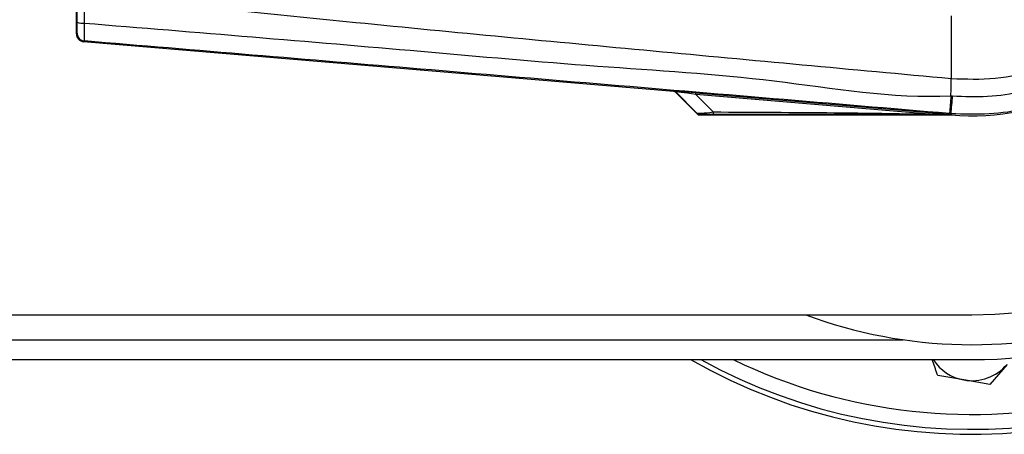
# Model space of a CAD drawing. Header units: millimetres. Extents: x 0 to 420, y 0 to 297.
# Tile 18 of 24: x 218.3 to 221.99, y 215.65 to 217.2. Entities that reach past the tile are written whole.
import ezdxf

# ---------------------------------------------------------------- set-up
doc = ezdxf.new("R2010")
doc.units = ezdxf.units.MM

msp = doc.modelspace()

# ---------------------------------------------------------------- linework, layer by layer
at = {"color": 7, "linetype": 'Continuous', "lineweight": 25}
for p, q in [((218.51564, 217.14642), (218.51564, 218.39357)), ((221.78619, 217.21343), (221.78619, 216.97919)), ((218.51564, 217.14642), (218.51855, 217.14909)), ((218.54581, 217.11943), (218.5429, 217.11676)), ((220.74974, 216.93068), (218.5429, 217.11676)), ((221.78619, 216.97919), (221.78624, 216.97919)), ((220.74974, 216.93068), (220.75033, 216.93195)), ((220.75728, 216.92872), (220.75669, 216.92745)), ((220.75669, 216.92745), (220.83964, 216.8445)), ((220.83577, 216.84973), (220.75728, 216.92872)), ((220.83153, 216.91995), (220.832, 216.92559)), ((221.70463, 216.84633), (220.83153, 216.91995)), ((220.83153, 216.91995), (220.89694, 216.85412)), ((220.832, 216.92559), (221.7051, 216.85197)), ((220.84249, 216.84332), (221.78559, 216.84332)), ((221.70463, 216.84633), (221.7051, 216.85197)), ((221.78613, 216.84766), (221.7801, 216.84816)), ((221.78379, 216.8453), (221.78559, 216.84334)), ((221.78379, 216.8453), (221.78381, 216.84511)), ((221.78381, 216.84511), (221.78559, 216.84332)), ((221.78577, 216.84332), (221.78559, 216.84334)), ((221.78559, 216.84332), (221.78559, 216.84334)), ((221.78613, 216.84766), (221.78577, 216.84332)), ((212.37669, 216.09578), (221.8639, 216.09578)), ((140.98078, 216.00277), (221.60681, 216.00277)), ((140.98078, 215.92836), (221.8639, 215.92836)), ((221.9953, 215.91082), (221.93147, 215.83496)), ((221.83386, 215.8523), (221.73625, 215.86965)), ((221.93147, 215.83496), (221.83386, 215.8523))]:
    msp.add_line(p, q, dxfattribs=at)
at = {"color": 7, "linetype": 'Continuous', "lineweight": 25, "flags": 128}
msp.add_lwpolyline([(221.70463, 216.84633), (221.74897, 216.84565), (221.78381, 216.84511)], dxfattribs=at)
at = {"color": 7, "linetype": 'Continuous', "lineweight": 25}
for centre, radius, start, end in [((221.8639, 217.76999), 2.12067, 240.27567, 90), ((221.8639, 217.76999), 2.10207, 241.17616, 90), ((221.8639, 217.76999), 2.04626, 244.15807, 115.84193), ((221.8639, 217.76999), 1.84164, 270, 90), ((221.8639, 217.76999), 1.78583, 287.95559, 97.89501), ((221.8639, 217.76999), 1.67421, 270, 90), ((221.8639, 217.76999), 0.92996, 265.18028, 94.81972), ((218.53953, 217.25518), 0.0692, 252.68242, 274.90681), ((218.54831, 217.14909), 0.02977, 180.00461, 265.17567), ((211.04392, 217.04468), 10.74252, 359.305525, 359.650671), ((220.74939, 216.92082), 0.01116, 45.00164, 85.17864), ((254.05065, 214.17878), 32.38077, 175.15357, 175.271316), ((126.05547, 224.97118), 96.07472, 355.1496061, 355.1892913), ((220.93662, 216.85257), 0.03971, 177.77119, 191.51783), ((221.8639, 217.76999), 1.78583, 249.63587, 287.95559), ((221.8639, 216.02137), 0.17171, 212.79717, 259.92429), ((221.8639, 216.02137), 0.17171, 259.92429, 319.92429)]:
    msp.add_arc(centre, radius, start, end, dxfattribs=at)
for centre, major_axis, ratio, start_param, end_param in [((218.5454, 217.14642), (-0.02191, -0.02014), 0.9999298, 5.5398822, 7.0264884), ((220.7488, 216.91956), (-0.0047, -0.01012), 0.9999568, 2.7909675, 3.4922178), ((220.88234, 216.92048), (0.13202, -0.01146), 0.0060141, 1.9625231, 3.1394099), ((220.88141, 216.90936), (0.12415, -0.01943), 0.0239119, 1.9879665, 3.1648534), ((220.92777, 216.8627), (0.09213, 0.01278), 0.0487304, 3.1874854, 4.3643723), ((220.92777, 216.8441), (0.07885, -0.00018), 0.0065928, 1.9619927, 3.1388796)]:
    msp.add_ellipse(centre, major_axis=major_axis, ratio=ratio, start_param=start_param, end_param=end_param, dxfattribs=at)
for points, knots in [([(222.78951, 217.77001), (222.78704, 217.71872), (222.78203, 217.61464), (222.74167, 217.46358), (222.67782, 217.31988), (222.59104, 217.19021), (222.48288, 217.07587), (222.35816, 216.98222), (222.21822, 216.91004), (222.07407, 216.86472), (221.9281, 216.84205), (221.83382, 216.84577), (221.78613, 216.84766)], [0, 0, 0, 0, 0.10046502, 0.20384345, 0.30430944, 0.40768894, 0.50815524, 0.61153497, 0.71200234, 0.81538328, 0.9066108, 1, 1, 1, 1]), ([(221.78624, 216.97919), (221.84148, 216.97721), (221.95212, 216.97326), (222.11509, 217.01022), (222.26659, 217.07885), (222.4013, 217.17671), (222.51225, 217.3011), (222.59503, 217.4454), (222.64853, 217.60402), (222.65502, 217.71471), (222.65827, 217.76999)], [0, 0, 0, 0, 0.12488045, 0.25013958, 0.37464939, 0.49981249, 0.62476421, 0.74955772, 0.87492377, 1, 1, 1, 1]), ([(221.79174, 216.91396), (221.83548, 216.91225), (221.92295, 216.90881), (222.0578, 216.92948), (222.19202, 216.97175), (222.32152, 217.03803), (222.43774, 217.12543), (222.53798, 217.23077), (222.61882, 217.35171), (222.67818, 217.48428), (222.71577, 217.62512), (222.72058, 217.7217), (222.72298, 217.76999)], [0, 0, 0, 0, 0.0923036, 0.1846071, 0.2865385, 0.3884688, 0.490398, 0.5923288, 0.694247, 0.7961664, 0.8980845, 1, 1, 1, 1]), ([(218.51893, 217.18912), (218.51895, 217.21568), (218.51897, 217.25173), (218.51898, 217.28788), (218.51898, 217.29741)], [0, 0, 0, 0, 0.7365741, 1, 1, 1, 1]), ([(218.5457, 217.29734), (218.54568, 217.28755), (218.5456, 217.25046), (218.54551, 217.21347), (218.54544, 217.18624)], [0, 0, 0, 0, 0.2638842, 1, 1, 1, 1]), ([(218.54572, 217.29734), (218.55822, 217.29533), (218.63535, 217.28295), (218.97377, 217.2485), (219.66909, 217.1767), (220.67227, 217.08222), (221.41473, 217.01355), (221.78619, 216.97919)], [0, 0, 0, 0, 0.0117013, 0.0722088, 0.3141935, 0.6568871, 1, 1, 1, 1]), ([(218.51855, 217.14909), (218.51856, 217.14917), (218.51862, 217.14947), (218.51872, 217.15302), (218.51883, 217.16191), (218.5189, 217.17438), (218.51892, 217.18421), (218.51893, 217.18912)], [0, 0, 0, 0, 0.0821077, 0.3116546, 0.5407071, 0.7703697, 1, 1, 1, 1]), ([(218.54544, 217.18624), (218.54523, 217.17807), (218.54481, 217.1617), (218.54464, 217.14095), (218.54486, 217.1261), (218.54533, 217.12011), (218.54571, 217.11957), (218.54581, 217.11943)], [0, 0, 0, 0, 0.2296881, 0.4595969, 0.6887793, 0.9180889, 1, 1, 1, 1]), ([(218.54544, 217.18624), (218.96441, 217.152), (219.60296, 217.09981), (220.46339, 217.02215), (221.12465, 216.98395), (221.56479, 216.90336), (221.78565, 216.91448), (221.78565, 216.91448)], [0, 0, 0, 0, 0.3887669, 0.5925279, 0.7962893, 0.9999993, 1, 1, 1, 1]), ([(221.7801, 216.84816), (221.56021, 216.86669), (221.12043, 216.90375), (220.46096, 216.95917), (219.60191, 217.03122), (218.9643, 217.08448), (218.54581, 217.11943)], [0, 0, 0, 0, 0.2036202, 0.4072406, 0.6109477, 1, 1, 1, 1]), ([(221.78565, 216.91448), (221.78565, 216.91448), (221.78768, 216.91431), (221.78971, 216.91414), (221.79174, 216.91396)], [0, 0, 0, 0, 0.0003655, 1, 1, 1, 1]), ([(220.83577, 216.84973), (220.83795, 216.848), (220.84184, 216.84492), (220.84676, 216.84447), (220.84892, 216.84428)], [0, 0, 0, 0, 0.56, 1, 1, 1, 1]), ([(220.83964, 216.8445), (220.83844, 216.84595), (220.83631, 216.84853), (220.83593, 216.84936), (220.83577, 216.84973)], [0, 0, 0, 0, 0.560586, 1, 1, 1, 1]), ([(220.83964, 216.8445), (220.8399, 216.84428), (220.84049, 216.84377), (220.84151, 216.84338), (220.84222, 216.84334), (220.84249, 216.84332)], [0, 0, 0, 0, 0.31939567, 0.74819126, 1, 1, 1, 1]), ([(220.84892, 216.84428), (220.84835, 216.8441), (220.84733, 216.84378), (220.84397, 216.84346), (220.84249, 216.84332)], [0, 0, 0, 0, 0.5593923, 1, 1, 1, 1]), ([(220.89694, 216.85412), (221.04769, 216.85349), (221.3169, 216.85237), (221.58615, 216.84817), (221.70463, 216.84633)], [0, 0, 0, 0, 0.5599741, 1, 1, 1, 1]), ([(221.78381, 216.84511), (221.61846, 216.84501), (221.32321, 216.84484), (221.02772, 216.8447), (220.89771, 216.84464)], [0, 0, 0, 0, 0.5600269, 1, 1, 1, 1]), ([(221.7051, 216.85197), (221.71271, 216.85133), (221.73523, 216.84943), (221.76172, 216.8472), (221.78009, 216.84562), (221.78379, 216.8453)], [0, 0, 0, 0, 0.2892673, 0.8568296, 1, 1, 1, 1]), ([(221.73625, 215.86965), (221.73566, 215.87127), (221.72864, 215.89063), (221.72151, 215.91032), (221.71497, 215.92836)], [0, 0, 0, 0, 0.0840703, 1, 1, 1, 1])]:
    msp.add_open_spline(points, degree=3, knots=knots, dxfattribs=at)

doc.saveas('drawing.dxf')
